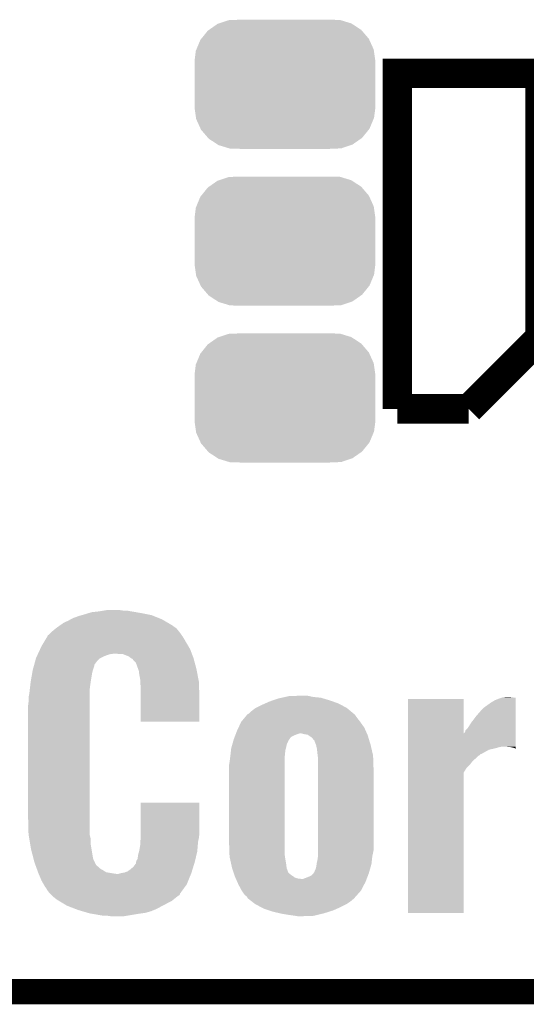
# Model space of a CAD drawing. Extents: x -1.3 to 24.2, y -3.9 to 53.5.
# Tile 2 of 43: x 4.1 to 7.2, y -3.9 to 2.1. Entities that reach past the tile are written whole.
import ezdxf

# ---------------------------------------------------------------- set-up
doc = ezdxf.new("R2010")
doc.units = 0
doc.layers.get('0').update_dxf_attribs({"linetype": 'CONTINUOUS'})
for name, color, linetype in [('CORDELIA-I_CLICK_V100_GKO', 14, 'CONTINUOUS'), ('CORDELIA-I_CLICK_V100_GTO', 12, 'CONTINUOUS'), ('CORDELIA-I_CLICK_V100_GTS', 13, 'CONTINUOUS')]:
    doc.layers.add(name, color=color, linetype=linetype)

# ---------------------------------------------------------------- blocks, each defined once
blk = doc.blocks.new('CUSTOM_84')
for points in [[(-0.45942, 0.329798), (-0.408486, 0.365334), (0.461172, 0.329798), (0.40664, 0.365334)], [(-0.408486, 0.365334), (-0.398144, 0.368824), (0.40664, 0.365334), (0.401284, 0.368824)], [(-0.398144, 0.368824), (-0.340756, 0.388186), (0.401284, 0.368824), (0.337274, 0.388186)], [(-0.340756, 0.388186), (-0.308722, 0.38952), (0.337274, 0.388186), (0.332862, 0.38952)], [(-0.308722, 0.38952), (-0.269336, 0.39116), (0.332862, 0.38952), (0.269336, 0.39116)], [(-0.506452, 0.275566), (-0.46711, 0.324432), (0.50774, 0.275566), (0.46578, 0.324432)], [(-0.46711, 0.324432), (-0.45942, 0.329798), (0.46578, 0.324432), (0.461172, 0.329798)], [(-0.536172, 0.210462), (-0.511936, 0.268752), (0.537258, 0.210462), (0.51083, 0.268752)], [(-0.511936, 0.268752), (-0.506452, 0.275566), (0.51083, 0.268752), (0.50774, 0.275566)], [(-0.54737, 0.1397), (-0.539378, 0.202748), (0.54737, 0.1397), (0.538362, 0.202748)], [(-0.539378, 0.202748), (-0.536172, 0.210462), (0.538362, 0.202748), (0.537258, 0.210462)], [(-0.5461, 0.114396), (-0.54737, 0.1397), (0.5461, 0.114396), (0.54737, 0.1397)], [(-0.5461, -0.114396), (-0.5461, 0.114396), (0.5461, -0.114396), (0.5461, 0.114396)], [(-0.54737, -0.1397), (-0.5461, -0.114396), (0.54737, -0.1397), (0.5461, -0.114396)], [(-0.538362, -0.202744), (-0.54737, -0.1397), (0.53938, -0.202744), (0.54737, -0.1397)], [(-0.53726, -0.210462), (-0.538362, -0.202744), (0.53617, -0.210462), (0.53938, -0.202744)], [(-0.510832, -0.26875), (-0.53726, -0.210462), (0.511938, -0.26875), (0.53617, -0.210462)], [(-0.507742, -0.275566), (-0.510832, -0.26875), (0.50645, -0.275566), (0.511938, -0.26875)], [(-0.465784, -0.32443), (-0.507742, -0.275566), (0.46711, -0.32443), (0.50645, -0.275566)], [(-0.461176, -0.329798), (-0.465784, -0.32443), (0.459416, -0.329798), (0.46711, -0.32443)], [(-0.406646, -0.365332), (-0.461176, -0.329798), (0.408488, -0.365332), (0.459416, -0.329798)], [(-0.401288, -0.368824), (-0.406646, -0.365332), (0.398138, -0.368824), (0.408488, -0.365332)], [(-0.337284, -0.388186), (-0.401288, -0.368824), (0.340756, -0.388186), (0.398138, -0.368824)], [(-0.332868, -0.389522), (-0.337284, -0.388186), (0.308672, -0.389522), (0.340756, -0.388186)], [(-0.269336, -0.39116), (-0.332868, -0.389522), (0.269336, -0.39116), (0.308672, -0.389522)]]:
    blk.add_solid(points)

msp = doc.modelspace()

# ---------------------------------------------------------------- linework, layer by layer
at = {"layer": 'CORDELIA-I_CLICK_V100_GKO', "const_width": 0.1524}
msp.add_lwpolyline([(-1.27, -3.81), (21.59, -3.81)], dxfattribs=at)
at = {"layer": 'CORDELIA-I_CLICK_V100_GTO', "const_width": 0.1778}
for points in [[(6.4262, -0.2794), (6.4262, 1.7526), (7.2898, 1.7526)], [(6.858, -0.2794), (7.2898, 0.1524), (7.2898, 1.7526)], [(6.4262, -0.2794), (6.858, -0.2794)]]:
    msp.add_lwpolyline(points, dxfattribs=at)
at = {"layer": 'CORDELIA-I_CLICK_V100_GTO'}
for points in [[(4.44881, -1.55448), (4.462782, -1.54686), (5.001262, -1.55448), (4.982212, -1.54686)], [(4.462782, -1.54686), (4.49834, -1.534162), (4.982212, -1.54686), (4.950464, -1.534162)], [(4.49834, -1.534162), (4.516116, -1.529082), (4.950464, -1.534162), (4.937762, -1.529082)], [(4.516116, -1.529082), (4.5339, -1.524), (4.937762, -1.529082), (4.912356, -1.524)], [(4.5339, -1.524), (4.558284, -1.51638), (4.912356, -1.524), (4.87426, -1.51638)], [(4.558284, -1.51638), (4.574542, -1.5113), (4.87426, -1.51638), (4.84505, -1.5113)], [(4.574542, -1.5113), (4.62026, -1.50622), (4.84505, -1.5113), (4.81584, -1.50622)], [(4.62026, -1.50622), (4.65074, -1.50114), (4.81584, -1.50622), (4.787902, -1.50114)], [(4.65074, -1.50114), (4.665982, -1.4986), (4.765042, -1.50114), (4.74726, -1.4986)], [(4.357508, -1.610362), (4.36372, -1.60528), (5.090162, -1.610362), (5.083176, -1.60528)], [(4.36372, -1.60528), (4.38531, -1.59004), (5.083176, -1.60528), (5.062222, -1.59004)], [(4.38531, -1.59004), (4.4069, -1.5748), (5.062222, -1.59004), (5.036098, -1.5748)], [(4.4069, -1.5748), (4.43484, -1.5621), (5.036098, -1.5748), (5.014326, -1.5621)], [(4.43484, -1.5621), (4.44881, -1.55448), (5.014326, -1.5621), (5.001262, -1.55448)], [(4.287518, -1.69164), (4.305806, -1.661158), (5.14604, -1.69164), (5.12826, -1.661158)], [(4.305806, -1.661158), (4.31038, -1.653536), (5.12826, -1.661158), (5.122816, -1.653536)], [(4.31038, -1.653536), (4.310388, -1.650996), (5.122816, -1.653536), (5.121002, -1.650996)], [(4.310388, -1.650996), (4.318002, -1.645918), (5.121002, -1.650996), (5.117374, -1.645918)], [(4.318002, -1.645918), (4.32054, -1.64338), (5.117374, -1.645918), (5.11556, -1.64338)], [(4.32054, -1.64338), (4.32816, -1.63576), (5.11556, -1.64338), (5.11048, -1.63576)], [(4.32816, -1.63576), (4.33578, -1.62814), (5.11048, -1.63576), (5.104386, -1.62814)], [(4.33578, -1.62814), (4.357508, -1.610362), (5.104386, -1.62814), (5.090162, -1.610362)], [(4.264024, -1.734818), (4.27228, -1.71704), (5.17144, -1.734818), (5.160982, -1.71704)], [(4.27228, -1.71704), (4.287518, -1.69164), (5.160982, -1.71704), (5.14604, -1.69164)], [(4.238558, -1.790702), (4.23926, -1.788158), (4.62534, -1.790702), (4.630426, -1.788158)], [(4.23926, -1.788158), (4.242796, -1.78054), (4.630426, -1.788158), (4.64566, -1.78054)], [(4.242796, -1.78054), (4.247514, -1.77038), (4.64566, -1.78054), (4.671058, -1.77038)], [(4.247514, -1.77038), (4.249872, -1.7653), (4.671058, -1.77038), (4.688838, -1.7653)], [(4.249872, -1.7653), (4.251052, -1.76276), (4.688838, -1.7653), (4.70662, -1.76276)], [(4.251052, -1.76276), (4.264024, -1.734818), (5.182086, -1.76276), (5.17144, -1.734818)], [(4.765038, -1.7653), (4.724402, -1.76276), (5.183052, -1.7653), (5.182086, -1.76276)], [(4.79806, -1.778), (4.765038, -1.7653), (5.18789, -1.778), (5.183052, -1.7653)], [(4.812288, -1.78816), (4.79806, -1.778), (5.19176, -1.78816), (5.18789, -1.778)], [(4.81584, -1.790698), (4.812288, -1.78816), (5.192444, -1.790698), (5.19176, -1.78816)], [(4.22034, -1.85674), (4.226646, -1.833882), (4.5847, -1.85674), (4.592318, -1.833882)], [(4.226646, -1.833882), (4.228046, -1.828804), (4.592318, -1.833882), (4.59232, -1.828804)], [(4.228046, -1.828804), (4.233652, -1.808482), (4.59232, -1.828804), (4.60756, -1.808482)], [(4.233652, -1.808482), (4.238558, -1.790702), (4.60756, -1.808482), (4.62534, -1.790702)], [(4.820916, -1.793238), (4.81584, -1.790698), (5.193128, -1.793238), (5.192444, -1.790698)], [(4.843776, -1.818638), (4.820916, -1.793238), (5.199966, -1.818638), (5.193128, -1.793238)], [(4.85394, -1.84658), (4.843776, -1.818638), (5.20749, -1.84658), (5.199966, -1.818638)], [(4.85648, -1.854198), (4.85394, -1.84658), (5.20954, -1.854198), (5.20749, -1.84658)], [(4.20624, -1.93548), (4.21675, -1.87452), (4.56946, -1.93548), (4.57962, -1.87452)], [(4.21675, -1.87452), (4.21894, -1.86182), (4.57962, -1.87452), (4.583248, -1.86182)], [(4.21894, -1.86182), (4.22034, -1.85674), (4.583248, -1.86182), (4.5847, -1.85674)], [(4.861558, -1.869438), (4.85648, -1.854198), (5.21249, -1.869438), (5.20954, -1.854198)], [(4.86156, -1.874518), (4.861558, -1.869438), (5.213474, -1.874518), (5.21249, -1.869438)], [(4.86918, -1.917698), (4.86156, -1.874518), (5.22183, -1.917698), (5.213474, -1.874518)], [(4.201842, -1.973582), (4.20624, -1.93548), (4.56438, -1.973582), (4.56946, -1.93548)], [(4.870078, -1.932942), (4.86918, -1.917698), (5.22478, -1.932942), (5.22183, -1.917698)], [(4.87172, -1.96088), (4.870078, -1.932942), (5.225602, -1.96088), (5.22478, -1.932942)], [(4.87172, -2.0193), (4.87172, -1.96088), (5.22732, -2.0193), (5.225602, -1.96088)], [(4.19354, -2.029458), (4.19862, -2.001522), (4.56438, -2.029458), (4.56438, -2.001522)], [(4.19862, -2.001522), (4.201842, -1.973582), (4.56438, -2.001522), (4.56438, -1.973582)], [(4.87172, -2.174218), (4.87172, -2.0193), (5.227298, -2.174218), (5.22732, -2.0193)], [(5.725162, -2.02946), (5.748022, -2.02438), (5.963922, -2.02946), (5.915662, -2.02438)], [(5.748022, -2.02438), (5.770882, -2.0193), (5.915662, -2.02438), (5.891956, -2.0193)], [(5.770882, -2.0193), (5.84454, -2.01676), (5.891956, -2.0193), (5.880102, -2.01676)], [(7.05606, -2.02948), (7.063742, -2.02692), (7.14248, -2.02948), (7.11962, -2.02692)], [(7.063742, -2.02692), (7.091678, -2.02438), (7.11962, -2.02692), (7.106922, -2.02438)], [(4.191, -2.07772), (4.19354, -2.054858), (4.56438, -2.07772), (4.56438, -2.054858)], [(4.191, -2.75336), (4.191, -2.07772), (4.56438, -2.75336), (4.56438, -2.07772)], [(4.19354, -2.054858), (4.19354, -2.029458), (4.56438, -2.054858), (4.56438, -2.029458)], [(5.57022, -2.09042), (5.60578, -2.07264), (6.118858, -2.09042), (6.084918, -2.07264)], [(5.60578, -2.07264), (5.62864, -2.06248), (6.084918, -2.07264), (6.065522, -2.06248)], [(5.62864, -2.06248), (5.6515, -2.05232), (6.065522, -2.06248), (6.036494, -2.05232)], [(5.6515, -2.05232), (5.673272, -2.0447), (6.036494, -2.05232), (6.01472, -2.0447)], [(5.673272, -2.0447), (5.702302, -2.03454), (6.01472, -2.0447), (5.980856, -2.03454)], [(5.702302, -2.03454), (5.725162, -2.02946), (5.980856, -2.03454), (5.963922, -2.02946)], [(6.489718, -2.245324), (6.48972, -2.037102), (6.827558, -2.245324), (6.82752, -2.037102)], [(6.48972, -2.037102), (6.489722, -2.03708), (6.82752, -2.037102), (6.489722, -2.03708)], [(6.944362, -2.092958), (6.99008, -2.05994), (7.142474, -2.092958), (7.142476, -2.05994)], [(6.99008, -2.05994), (7.015478, -2.0447), (7.142476, -2.05994), (7.142478, -2.0447)], [(7.015478, -2.0447), (7.040878, -2.03454), (7.142478, -2.0447), (7.142478, -2.03454)], [(7.040878, -2.03454), (7.05606, -2.02948), (7.142478, -2.03454), (7.14248, -2.02948)], [(5.500372, -2.15138), (5.515192, -2.1336), (6.18236, -2.15138), (6.16966, -2.1336)], [(5.515192, -2.1336), (5.519426, -2.12852), (6.16966, -2.1336), (6.16458, -2.12852)], [(5.519426, -2.12852), (5.51943, -2.128518), (6.16458, -2.12852), (6.164578, -2.128518)], [(5.51943, -2.128518), (5.527042, -2.125976), (6.164578, -2.128518), (6.161528, -2.125976)], [(5.527042, -2.125976), (5.542282, -2.11074), (6.161528, -2.125976), (6.143244, -2.11074)], [(5.542282, -2.11074), (5.565142, -2.09296), (6.143244, -2.11074), (6.121908, -2.09296)], [(5.565142, -2.09296), (5.57022, -2.09042), (6.121908, -2.09296), (6.118858, -2.09042)], [(6.87324, -2.179322), (6.90626, -2.13614), (7.142468, -2.179322), (7.142472, -2.13614)], [(6.90626, -2.13614), (6.944362, -2.092958), (7.142472, -2.13614), (7.142474, -2.092958)], [(5.227298, -2.17424), (4.87172, -2.174218), (5.227298, -2.17424), (5.227298, -2.174218)], [(5.464386, -2.2098), (5.48132, -2.17424), (6.22554, -2.2098), (6.20014, -2.17424)], [(5.48132, -2.17424), (5.500372, -2.15138), (6.20014, -2.17424), (6.18236, -2.15138)], [(6.85038, -2.214878), (6.87324, -2.179322), (7.142466, -2.214878), (7.142468, -2.179322)], [(5.436564, -2.278382), (5.441404, -2.265678), (5.77342, -2.278382), (5.783584, -2.265678)], [(5.441404, -2.265678), (5.446242, -2.25298), (5.783584, -2.265678), (5.811522, -2.25298)], [(5.446242, -2.25298), (5.449146, -2.24536), (5.811522, -2.25298), (5.834384, -2.24536)], [(5.449146, -2.24536), (5.45592, -2.22758), (6.241346, -2.24536), (6.233444, -2.22758)], [(5.45592, -2.22758), (5.464386, -2.2098), (6.233444, -2.22758), (6.22554, -2.2098)], [(5.864862, -2.25044), (5.844538, -2.24536), (6.243604, -2.25044), (6.241346, -2.24536)], [(5.882644, -2.252984), (5.864862, -2.25044), (6.244736, -2.252984), (6.243604, -2.25044)], [(5.886268, -2.25552), (5.882644, -2.252984), (6.245862, -2.25552), (6.244736, -2.252984)], [(5.908042, -2.27076), (5.886268, -2.25552), (6.2505, -2.27076), (6.245862, -2.25552)], [(6.489716, -2.32664), (6.489718, -2.245324), (7.142458, -2.32664), (7.142464, -2.245324)], [(6.827558, -2.245324), (6.835142, -2.237734), (7.142464, -2.245324), (7.142464, -2.237734)], [(6.835142, -2.237734), (6.837684, -2.227578), (7.142464, -2.237734), (7.142464, -2.227578)], [(6.837684, -2.227578), (6.85038, -2.214878), (7.142464, -2.227578), (7.142466, -2.214878)], [(5.42181, -2.32918), (5.426164, -2.313938), (5.7531, -2.32918), (5.755642, -2.313938)], [(5.426164, -2.313938), (5.429792, -2.30124), (5.755642, -2.313938), (5.760724, -2.30124)], [(5.429792, -2.30124), (5.43052, -2.298694), (5.760724, -2.30124), (5.76326, -2.298694)], [(5.43052, -2.298694), (5.431244, -2.296156), (5.76326, -2.298694), (5.763262, -2.296156)], [(5.431244, -2.296156), (5.435598, -2.28092), (5.763262, -2.296156), (5.771968, -2.28092)], [(5.435598, -2.28092), (5.436564, -2.278382), (5.771968, -2.28092), (5.77342, -2.278382)], [(5.923278, -2.28854), (5.908042, -2.27076), (6.255912, -2.28854), (6.2505, -2.27076)], [(5.92582, -2.291086), (5.923278, -2.28854), (6.256686, -2.291086), (6.255912, -2.28854)], [(5.925822, -2.296164), (5.92582, -2.291086), (6.258232, -2.296164), (6.256686, -2.291086)], [(5.93344, -2.31394), (5.925822, -2.296164), (6.26364, -2.31394), (6.258232, -2.296164)], [(5.93344, -2.313942), (5.93344, -2.31394), (6.263642, -2.313942), (6.26364, -2.31394)], [(5.93852, -2.336802), (5.93344, -2.313942), (6.268916, -2.336802), (6.263642, -2.313942)], [(5.41257, -2.4003), (5.41528, -2.37998), (5.74294, -2.4003), (5.744786, -2.37998)], [(5.41528, -2.37998), (5.416126, -2.37236), (5.744786, -2.37998), (5.74548, -2.37236)], [(5.416126, -2.37236), (5.418948, -2.346958), (5.74548, -2.37236), (5.74802, -2.346958)], [(5.418948, -2.346958), (5.42036, -2.334258), (5.74802, -2.346958), (5.751648, -2.334258)], [(5.42036, -2.334258), (5.42181, -2.32918), (5.751648, -2.334258), (5.7531, -2.32918)], [(5.9436, -2.37998), (5.93852, -2.336802), (6.27888, -2.37998), (6.268916, -2.336802)], [(5.943602, -2.379982), (5.9436, -2.37998), (6.27888, -2.379982), (6.27888, -2.37998)], [(5.94614, -2.400302), (5.943602, -2.379982), (6.279582, -2.400302), (6.27888, -2.379982)], [(6.489714, -2.39776), (6.489716, -2.382522), (6.89864, -2.39776), (6.91388, -2.382522)], [(6.489716, -2.32918), (6.489716, -2.32664), (7.04088, -2.32918), (7.053578, -2.32664)], [(6.489716, -2.33426), (6.489716, -2.32918), (7.0231, -2.33426), (7.04088, -2.32918)], [(6.489716, -2.34442), (6.489716, -2.33426), (6.979918, -2.34442), (7.0231, -2.33426)], [(6.489716, -2.36982), (6.489716, -2.34442), (6.934194, -2.36982), (6.979918, -2.34442)], [(6.489716, -2.369828), (6.489716, -2.36982), (6.929116, -2.369828), (6.934194, -2.36982)], [(6.489716, -2.377442), (6.489716, -2.369828), (6.924034, -2.377442), (6.929116, -2.369828)], [(6.489716, -2.382522), (6.489716, -2.377442), (6.91388, -2.382522), (6.924034, -2.377442)], [(7.117078, -2.32918), (7.091682, -2.32664), (7.142458, -2.32918), (7.142458, -2.32664)], [(7.134856, -2.334258), (7.117078, -2.32918), (7.142458, -2.334258), (7.142458, -2.32918)], [(7.137394, -2.336794), (7.134856, -2.334258), (7.142458, -2.336794), (7.142458, -2.334258)], [(7.142458, -2.3368), (7.137394, -2.336794), (7.142458, -2.3368), (7.142458, -2.336794)], [(5.40766, -2.433318), (5.4102, -2.41808), (5.74294, -2.433318), (5.74294, -2.41808)], [(5.40766, -2.91846), (5.40766, -2.433318), (5.74294, -2.91846), (5.74294, -2.433318)], [(5.4102, -2.41808), (5.41257, -2.4003), (5.74294, -2.41808), (5.74294, -2.4003)], [(5.94614, -2.45364), (5.94614, -2.400302), (6.28142, -2.45364), (6.279582, -2.400302)], [(6.489714, -2.410462), (6.489714, -2.39776), (6.883398, -2.410462), (6.89864, -2.39776)], [(6.489714, -2.43332), (6.489714, -2.410462), (6.865618, -2.43332), (6.883398, -2.410462)], [(6.489714, -2.453642), (6.489714, -2.43332), (6.8453, -2.453642), (6.865618, -2.43332)], [(5.94614, -2.954022), (5.94614, -2.45364), (6.28142, -2.954022), (6.28142, -2.45364)], [(6.4897, -3.332458), (6.489714, -2.481584), (6.827498, -3.332458), (6.82752, -2.481584)], [(6.489714, -2.481584), (6.489714, -2.453642), (6.82752, -2.481584), (6.8453, -2.453642)], [(4.871722, -2.85496), (4.87174, -2.664482), (5.22732, -2.85496), (5.22732, -2.664482)], [(4.87174, -2.664482), (4.871742, -2.66446), (5.22732, -2.664482), (4.871742, -2.66446)], [(4.19354, -2.854958), (4.191, -2.75336), (4.56438, -2.854958), (4.56438, -2.75336)], [(4.194812, -2.862582), (4.19354, -2.854958), (4.56438, -2.862582), (4.56438, -2.854958)], [(4.198198, -2.882902), (4.194812, -2.862582), (4.56946, -2.882902), (4.56438, -2.862582)], [(4.87172, -2.87782), (4.871722, -2.85496), (5.22478, -2.87782), (5.22732, -2.85496)], [(4.203278, -2.913382), (4.198198, -2.882902), (4.56946, -2.913382), (4.56946, -2.882902)], [(4.20878, -2.9464), (4.203278, -2.913382), (4.574964, -2.9464), (4.56946, -2.913382)], [(4.86918, -2.92354), (4.870608, -2.900682), (5.217794, -2.92354), (5.2197, -2.900682)], [(4.870608, -2.900682), (4.87172, -2.882902), (5.2197, -2.900682), (5.22365, -2.882902)], [(4.87172, -2.882902), (4.87172, -2.87782), (5.22365, -2.882902), (5.22478, -2.87782)], [(5.409588, -2.974338), (5.40766, -2.91846), (5.74294, -2.974338), (5.74294, -2.91846)], [(4.22386, -3.004822), (4.20878, -2.9464), (4.584702, -3.004822), (4.574964, -2.9464)], [(4.85394, -3.004818), (4.85648, -2.981958), (5.204256, -3.004818), (5.209742, -2.981958)], [(4.85648, -2.981958), (4.86202, -2.96164), (5.209742, -2.981958), (5.21462, -2.96164)], [(4.86202, -2.96164), (4.8641, -2.95402), (5.21462, -2.96164), (5.215254, -2.95402)], [(4.8641, -2.95402), (4.86918, -2.92354), (5.215254, -2.95402), (5.217794, -2.92354)], [(5.4102, -2.992118), (5.409588, -2.974338), (5.74548, -2.992118), (5.74294, -2.974338)], [(5.944658, -2.99212), (5.94614, -2.97434), (6.2738, -2.99212), (6.277356, -2.97434)], [(5.94614, -2.97434), (5.94614, -2.954022), (6.277356, -2.97434), (6.28142, -2.954022)], [(4.229102, -3.02514), (4.22386, -3.004822), (4.59394, -3.02514), (4.584702, -3.004822)], [(4.231846, -3.03276), (4.229102, -3.02514), (4.597402, -3.03276), (4.59394, -3.02514)], [(4.232762, -3.035304), (4.231846, -3.03276), (4.59994, -3.035304), (4.597402, -3.03276)], [(4.235504, -3.042922), (4.232762, -3.035304), (4.602486, -3.042922), (4.59994, -3.035304)], [(4.828542, -3.053078), (4.84378, -3.032756), (5.190784, -3.053078), (5.197036, -3.032756)], [(4.84378, -3.027678), (4.844414, -3.025138), (5.198598, -3.027678), (5.19938, -3.025138)], [(4.84378, -3.032756), (4.84378, -3.027678), (5.197036, -3.032756), (5.198598, -3.027678)], [(4.844414, -3.025138), (4.84632, -3.017518), (5.19938, -3.025138), (5.201208, -3.017518)], [(4.84632, -3.017518), (4.85394, -3.004818), (5.201208, -3.017518), (5.204256, -3.004818)], [(5.410202, -2.99212), (5.4102, -2.992118), (5.74548, -2.99212), (5.74548, -2.992118)], [(5.420362, -3.03784), (5.410202, -2.99212), (5.7531, -3.03784), (5.74548, -2.99212)], [(5.42544, -3.060698), (5.420362, -3.03784), (5.75564, -3.060698), (5.7531, -3.03784)], [(5.93598, -3.04546), (5.937068, -3.037842), (6.266542, -3.04546), (6.26872, -3.037842)], [(5.937068, -3.037842), (5.93852, -3.02768), (6.26872, -3.037842), (6.269848, -3.02768)], [(5.93852, -3.02768), (5.9436, -3.00482), (6.269848, -3.02768), (6.272388, -3.00482)], [(5.9436, -3.00482), (5.944658, -2.99212), (6.272388, -3.00482), (6.2738, -2.99212)], [(4.23916, -3.05308), (4.235504, -3.042922), (4.61518, -3.05308), (4.602486, -3.042922)], [(4.242818, -3.063242), (4.23916, -3.05308), (4.625342, -3.063242), (4.61518, -3.05308)], [(4.246476, -3.0734), (4.242818, -3.063242), (4.64312, -3.0734), (4.625342, -3.063242)], [(4.251048, -3.086102), (4.246476, -3.0734), (4.663442, -3.086102), (4.64312, -3.0734)], [(4.25196, -3.08864), (4.251048, -3.086102), (4.677406, -3.08864), (4.663442, -3.086102)], [(4.25303, -3.09118), (4.25196, -3.08864), (4.69138, -3.09118), (4.677406, -3.08864)], [(4.25517, -3.09626), (4.25303, -3.09118), (4.724402, -3.09626), (4.69138, -3.09118)], [(4.27228, -3.1369), (4.25517, -3.09626), (5.160432, -3.1369), (5.176992, -3.09626)], [(4.737104, -3.09626), (4.754882, -3.09118), (5.176992, -3.09626), (5.179062, -3.09118)], [(4.754882, -3.09118), (4.772664, -3.088638), (5.179062, -3.09118), (5.179844, -3.088638)], [(4.772664, -3.088638), (4.792982, -3.081018), (5.179844, -3.088638), (5.182188, -3.081018)], [(4.792982, -3.081018), (4.81076, -3.06832), (5.182188, -3.081018), (5.186094, -3.06832)], [(4.81076, -3.06832), (4.828542, -3.053078), (5.186094, -3.06832), (5.190784, -3.053078)], [(5.432214, -3.081016), (5.42544, -3.060698), (5.763258, -3.081016), (5.75564, -3.060698)], [(5.433906, -3.086094), (5.432214, -3.081016), (5.76326, -3.086094), (5.763258, -3.081016)], [(5.434756, -3.088642), (5.433906, -3.086094), (5.765802, -3.088642), (5.76326, -3.086094)], [(5.438988, -3.10134), (5.434756, -3.088642), (5.78104, -3.10134), (5.765802, -3.088642)], [(5.905496, -3.106422), (5.915658, -3.096262), (6.247674, -3.106422), (6.251544, -3.096262)], [(5.915658, -3.096262), (5.919046, -3.09118), (6.251544, -3.096262), (6.253482, -3.09118)], [(5.919046, -3.09118), (5.925816, -3.081026), (6.253482, -3.09118), (6.256382, -3.081026)], [(5.925816, -3.081026), (5.92582, -3.078484), (6.256382, -3.081026), (6.257108, -3.078484)], [(5.92582, -3.078484), (5.92836, -3.0734), (6.257108, -3.078484), (6.25856, -3.0734)], [(5.92836, -3.0734), (5.933438, -3.060702), (6.25856, -3.0734), (6.262188, -3.060702)], [(5.933438, -3.060702), (5.93598, -3.04546), (6.262188, -3.060702), (6.266542, -3.04546)], [(4.285344, -3.159762), (4.27228, -3.1369), (5.151118, -3.159762), (5.160432, -3.1369)], [(4.292598, -3.172458), (4.285344, -3.159762), (5.141884, -3.172458), (5.151118, -3.159762)], [(5.44322, -3.11404), (5.438988, -3.10134), (5.799184, -3.11404), (5.78104, -3.10134)], [(5.445478, -3.119118), (5.44322, -3.11404), (5.806436, -3.119118), (5.799184, -3.11404)], [(5.447736, -3.1242), (5.445478, -3.119118), (5.824218, -3.1242), (5.806436, -3.119118)], [(5.448866, -3.12674), (5.447736, -3.1242), (5.84454, -3.12674), (5.824218, -3.1242)], [(5.456768, -3.144522), (5.448866, -3.12674), (6.23316, -3.144522), (6.239934, -3.12674)], [(5.46354, -3.159762), (5.456768, -3.144522), (6.225176, -3.159762), (6.23316, -3.144522)], [(5.48386, -3.19786), (5.46354, -3.159762), (6.205218, -3.19786), (6.225176, -3.159762)], [(5.854696, -3.12674), (5.87502, -3.11912), (6.239934, -3.12674), (6.242836, -3.11912)], [(5.87502, -3.11912), (5.905496, -3.106422), (6.242836, -3.11912), (6.247674, -3.106422)], [(4.30022, -3.18262), (4.292598, -3.172458), (5.134494, -3.18262), (5.141884, -3.172458)], [(4.307838, -3.195318), (4.30022, -3.18262), (5.12526, -3.195318), (5.134494, -3.18262)], [(4.310374, -3.197854), (4.307838, -3.195318), (5.123416, -3.197854), (5.12526, -3.195318)], [(4.31038, -3.200394), (4.310374, -3.197854), (5.121568, -3.200394), (5.123416, -3.197854)], [(4.32424, -3.215642), (4.31038, -3.200394), (5.11048, -3.215642), (5.121568, -3.200394)], [(4.331166, -3.223262), (4.32424, -3.215642), (5.107936, -3.223262), (5.11048, -3.215642)], [(5.501638, -3.223258), (5.48386, -3.19786), (6.182642, -3.223258), (6.205218, -3.19786)], [(4.33578, -3.22834), (4.331166, -3.223262), (5.100826, -3.22834), (5.107936, -3.223262)], [(4.345094, -3.23596), (4.33578, -3.22834), (5.09016, -3.23596), (5.100826, -3.22834)], [(4.36372, -3.2512), (4.345094, -3.23596), (5.071532, -3.2512), (5.09016, -3.23596)], [(4.376424, -3.258822), (4.36372, -3.2512), (5.062218, -3.258822), (5.071532, -3.2512)], [(4.41452, -3.28168), (4.376424, -3.258822), (5.01904, -3.28168), (5.062218, -3.258822)], [(5.516874, -3.235958), (5.501638, -3.223258), (6.171354, -3.235958), (6.182642, -3.223258)], [(5.51942, -3.243574), (5.516874, -3.235958), (6.164584, -3.243574), (6.171354, -3.235958)], [(5.519428, -3.24358), (5.51942, -3.243574), (6.16458, -3.24358), (6.164584, -3.243574)], [(5.522694, -3.24612), (5.519428, -3.24358), (6.16204, -3.24612), (6.16458, -3.24358)], [(5.542284, -3.26136), (5.522694, -3.24612), (6.144262, -3.26136), (6.16204, -3.24612)], [(5.56514, -3.27914), (5.542284, -3.26136), (6.118858, -3.27914), (6.144262, -3.26136)], [(5.599084, -3.29692), (5.56514, -3.27914), (6.0833, -3.29692), (6.118858, -3.27914)], [(4.427218, -3.2893), (4.41452, -3.28168), (5.004492, -3.2893), (5.01904, -3.28168)], [(4.480048, -3.30962), (4.427218, -3.2893), (4.965702, -3.30962), (5.004492, -3.2893)], [(4.49326, -3.314702), (4.480048, -3.30962), (4.953506, -3.314702), (4.965702, -3.30962)], [(4.51898, -3.322322), (4.49326, -3.314702), (4.93522, -3.322322), (4.953506, -3.314702)], [(4.553266, -3.33248), (4.51898, -3.322322), (4.899658, -3.33248), (4.93522, -3.322322)], [(4.561838, -3.33502), (4.553266, -3.33248), (4.880608, -3.33502), (4.899658, -3.33248)], [(4.576444, -3.33756), (4.561838, -3.33502), (4.86156, -3.33756), (4.880608, -3.33502)], [(4.62026, -3.34518), (4.576444, -3.33756), (4.815838, -3.34518), (4.86156, -3.33756)], [(5.618478, -3.30708), (5.599084, -3.29692), (6.06044, -3.30708), (6.0833, -3.29692)], [(5.648968, -3.317242), (5.618478, -3.30708), (6.037578, -3.317242), (6.06044, -3.30708)], [(5.671822, -3.32486), (5.648968, -3.317242), (6.013632, -3.32486), (6.037578, -3.317242)], [(5.714494, -3.33502), (5.671822, -3.32486), (5.9817, -3.33502), (6.013632, -3.32486)], [(5.72516, -3.33756), (5.714494, -3.33502), (5.971116, -3.33756), (5.9817, -3.33502)], [(5.77088, -3.34518), (5.72516, -3.33756), (5.939364, -3.34518), (5.971116, -3.33756)], [(6.827498, -3.33248), (6.4897, -3.332458), (6.827498, -3.33248), (6.827498, -3.332458)], [(4.648198, -3.35026), (4.62026, -3.34518), (4.785358, -3.35026), (4.815838, -3.34518)], [(4.69138, -3.3528), (4.673598, -3.35026), (4.770118, -3.3528), (4.785358, -3.35026)], [(5.80898, -3.35026), (5.77088, -3.34518), (5.918198, -3.35026), (5.939364, -3.34518)], [(5.824218, -3.3528), (5.80898, -3.35026), (5.84454, -3.3528), (5.918198, -3.35026)]]:
    msp.add_solid(points, dxfattribs=at)

# ---------------------------------------------------------------- block references
at = {"layer": 'CORDELIA-I_CLICK_V100_GTS'}
for p in [(5.74548, 1.68656), (5.74548, 0.7366), (5.74548, -0.21336)]:
    msp.add_blockref('CUSTOM_84', p, dxfattribs=at)

doc.saveas('drawing.dxf')
